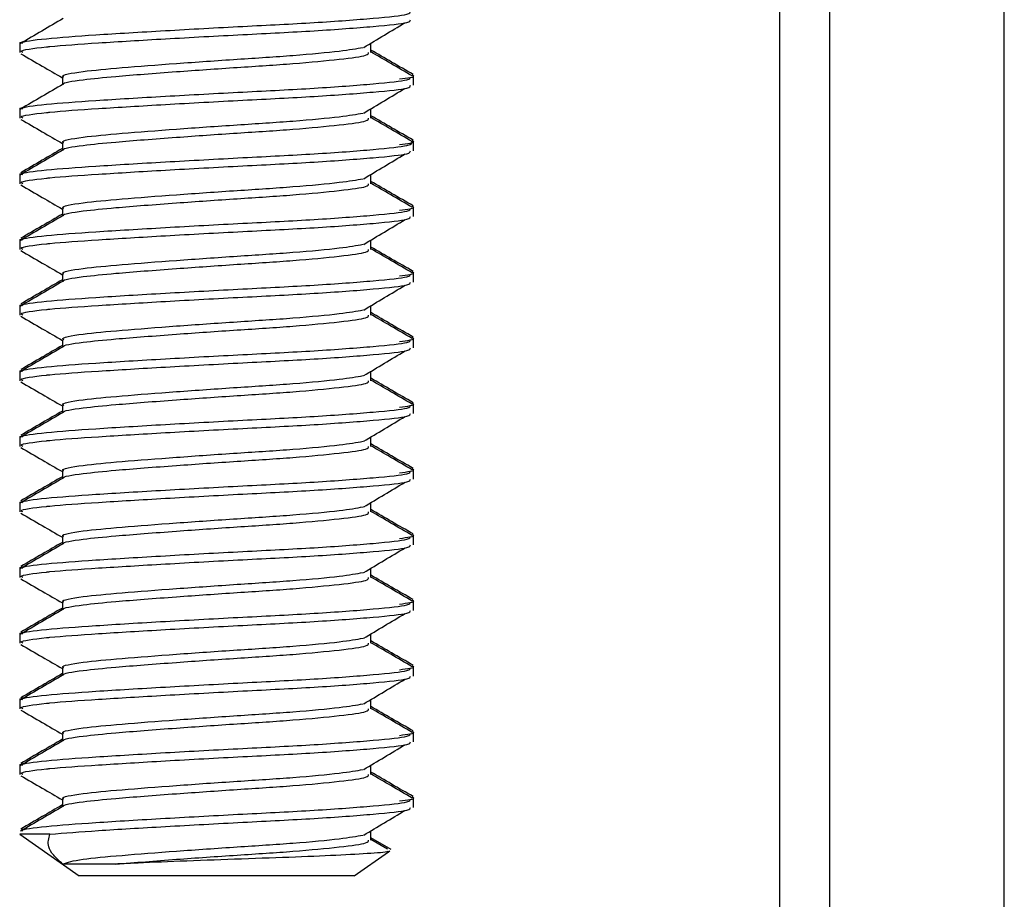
# Model space of a CAD drawing. Header units: inches. Extents: x 5 to 165, y 3 to 108.
# Tile 94 of 139: x 137.848 to 138.438, y 50.456 to 50.984. Entities that reach past the tile are written whole.
import ezdxf

# ---------------------------------------------------------------- set-up
doc = ezdxf.new("R2010")
doc.units = ezdxf.units.IN
doc.header["$LTSCALE"] = 10
doc.header["$MEASUREMENT"] = 0

msp = doc.modelspace()

# ---------------------------------------------------------------- linework, layer by layer
at = {"color": 8, "linetype": 'Continuous', "lineweight": 25}
msp.add_line((138.303426, 46.751276), (138.303426, 51.192265), dxfattribs=at)
at = {"color": 7, "linetype": 'Continuous', "lineweight": 25}
for p, q in [((138.333426, 47.300229), (138.333426, 51.192265)), ((138.438026, 47.300229), (138.438026, 51.192265)), ((137.847959, 50.969899), (137.850046, 50.970584)), ((137.847616, 50.969899), (137.847616, 50.968829)), ((137.847616, 50.968829), (137.847616, 50.963913)), ((138.058265, 50.968834), (138.058265, 50.969556)), ((138.058265, 50.963913), (138.058265, 50.968834)), ((137.873188, 50.949136), (137.873188, 50.944575)), ((138.083836, 50.949149), (138.083836, 50.950212)), ((138.083836, 50.944228), (138.083836, 50.949149)), ((137.847616, 50.930529), (137.847616, 50.929459)), ((137.847616, 50.929459), (137.847616, 50.924543)), ((137.847959, 50.930529), (137.850046, 50.931214)), ((138.058265, 50.929464), (138.058265, 50.930186)), ((138.058265, 50.924543), (138.058265, 50.929464)), ((137.873188, 50.909766), (137.873188, 50.905205)), ((138.083836, 50.909779), (138.083836, 50.910842)), ((138.083836, 50.904857), (138.083836, 50.909779)), ((137.847616, 50.891159), (137.847616, 50.890089)), ((137.847616, 50.890089), (137.847616, 50.885172)), ((137.847959, 50.891159), (137.850046, 50.891844)), ((138.058265, 50.890094), (138.058265, 50.890816)), ((138.058265, 50.885172), (138.058265, 50.890094)), ((137.873188, 50.870396), (137.873188, 50.865835)), ((138.083836, 50.870409), (138.083836, 50.871472)), ((138.083836, 50.865487), (138.083836, 50.870409)), ((137.847959, 50.851789), (137.850046, 50.852474)), ((137.847616, 50.851789), (137.847616, 50.850719)), ((137.847616, 50.850719), (137.847616, 50.845802)), ((138.058265, 50.850724), (138.058265, 50.851446)), ((138.058265, 50.845802), (138.058265, 50.850724)), ((137.873188, 50.831026), (137.873188, 50.826465)), ((138.083836, 50.831039), (138.083836, 50.832102)), ((138.083836, 50.826117), (138.083836, 50.831039)), ((137.847616, 50.812419), (137.847616, 50.811349)), ((137.847616, 50.811349), (137.847616, 50.806432)), ((137.847959, 50.812419), (137.850046, 50.813104)), ((138.058265, 50.811354), (138.058265, 50.812076)), ((138.058265, 50.806432), (138.058265, 50.811354)), ((137.873188, 50.791656), (137.873188, 50.787095)), ((138.083836, 50.791668), (138.083836, 50.792732)), ((138.083836, 50.786747), (138.083836, 50.791668)), ((137.847616, 50.773049), (137.847616, 50.771979)), ((137.847616, 50.771979), (137.847616, 50.767062)), ((137.847959, 50.773049), (137.850046, 50.773734)), ((138.058265, 50.771983), (138.058265, 50.772706)), ((138.058265, 50.767062), (138.058265, 50.771983)), ((137.873188, 50.752286), (137.873188, 50.747725)), ((138.083836, 50.752298), (138.083836, 50.753362)), ((138.083836, 50.747377), (138.083836, 50.752298)), ((137.847959, 50.733679), (137.850046, 50.734364)), ((137.847616, 50.733679), (137.847616, 50.732609)), ((137.847616, 50.732609), (137.847616, 50.727692)), ((138.058265, 50.732613), (138.058265, 50.733336)), ((138.058265, 50.727692), (138.058265, 50.732613)), ((137.873188, 50.712916), (137.873188, 50.708355)), ((138.083836, 50.712928), (138.083836, 50.713992)), ((138.083836, 50.708007), (138.083836, 50.712928)), ((137.847616, 50.694309), (137.847616, 50.693238)), ((137.847616, 50.693238), (137.847616, 50.688322)), ((137.847959, 50.694309), (137.850046, 50.694994)), ((138.058265, 50.693243), (138.058265, 50.693965)), ((138.058265, 50.688322), (138.058265, 50.693243)), ((137.873188, 50.673546), (137.873188, 50.668985)), ((138.083836, 50.673558), (138.083836, 50.674622)), ((138.083836, 50.668637), (138.083836, 50.673558)), ((137.847616, 50.654938), (137.847616, 50.653868)), ((137.847616, 50.653868), (137.847616, 50.648952)), ((137.847959, 50.654938), (137.850046, 50.655623)), ((138.058265, 50.653873), (138.058265, 50.654595)), ((138.058265, 50.648952), (138.058265, 50.653873)), ((137.873188, 50.634176), (137.873188, 50.629615)), ((138.083836, 50.634188), (138.083836, 50.635252)), ((138.083836, 50.629267), (138.083836, 50.634188)), ((137.847959, 50.615568), (137.850046, 50.616253)), ((137.847616, 50.615568), (137.847616, 50.614498)), ((137.847616, 50.614498), (137.847616, 50.609582)), ((138.058265, 50.614503), (138.058265, 50.615225)), ((138.058265, 50.609582), (138.058265, 50.614503)), ((137.873188, 50.594806), (137.873188, 50.590244)), ((138.083836, 50.594818), (138.083836, 50.595882)), ((138.083836, 50.589897), (138.083836, 50.594818)), ((137.847616, 50.576198), (137.847616, 50.575128)), ((137.847616, 50.575128), (137.847616, 50.570212)), ((137.847959, 50.576198), (137.850046, 50.576883)), ((138.058265, 50.575133), (138.058265, 50.575855)), ((138.058265, 50.570212), (138.058265, 50.575133)), ((137.873188, 50.555436), (137.873188, 50.550874)), ((138.083836, 50.555448), (138.083836, 50.556511)), ((138.083836, 50.550527), (138.083836, 50.555448)), ((137.847616, 50.536828), (137.847616, 50.535758)), ((137.847616, 50.535758), (137.847616, 50.530842)), ((137.847959, 50.536828), (137.850046, 50.537513)), ((138.058265, 50.535763), (138.058265, 50.536485)), ((138.058265, 50.530842), (138.058265, 50.535763)), ((137.873188, 50.516066), (137.873188, 50.511504)), ((138.083836, 50.516078), (138.083836, 50.517141)), ((138.083836, 50.511157), (138.083836, 50.516078)), ((137.847616, 50.495066), (137.883188, 50.470158)), ((137.865692, 50.495066), (137.847616, 50.495066)), ((138.058265, 50.496393), (138.058265, 50.497115)), ((138.058265, 50.491472), (138.058265, 50.496393)), ((138.070295, 50.485934), (138.058265, 50.49292)), ((138.06819, 50.486042), (138.058265, 50.491813)), ((138.048265, 50.470158), (138.068689, 50.48446)), ((138.068689, 50.48446), (138.069557, 50.485067)), ((137.905327, 50.477161), (137.873456, 50.477161)), ((138.048265, 50.470158), (137.883188, 50.470158))]:
    msp.add_line(p, q, dxfattribs=at)
for points, knots in [([(137.849248, 50.969358), (137.849101, 50.969502), (137.848162, 50.970418), (137.862291, 50.972319), (137.891563, 50.974477), (137.93423, 50.977049), (137.981287, 50.979617), (138.026317, 50.981836), (138.061307, 50.984521), (138.081818, 50.986623), (138.081863, 50.987974), (138.081882, 50.988519)], [0, 0, 0, 0, 0.0227055, 0.1446008, 0.2702706, 0.3999827, 0.5296948, 0.6553646, 0.7862121, 0.9137108, 1, 1, 1, 1]), ([(137.873776, 50.984287), (137.869487, 50.981795), (137.860906, 50.976806), (137.852326, 50.971828), (137.848033, 50.969337)], [0, 0, 0, 0, 0.4996919, 1, 1, 1, 1]), ([(137.84957, 50.963913), (137.849018, 50.964169), (137.846709, 50.96524), (137.856248, 50.96653), (137.872364, 50.968202), (137.893649, 50.969659), (137.934805, 50.972166), (137.981309, 50.974695), (138.026311, 50.976914), (138.061308, 50.9796), (138.081818, 50.981701), (138.081863, 50.983052), (138.081882, 50.983598)], [0, 0, 0, 0, 0.0401003, 0.1674261, 0.1783286, 0.2951653, 0.4161317, 0.5423527, 0.6646402, 0.791966, 0.9160332, 1, 1, 1, 1]), ([(138.053922, 50.966952), (138.058041, 50.969424), (138.066279, 50.974368), (138.074554, 50.97931), (138.078692, 50.981781)], [0, 0, 0, 0, 0.4999523, 1, 1, 1, 1]), ([(137.87411, 50.949136), (137.873834, 50.94929), (137.871927, 50.950353), (137.883032, 50.952492), (137.907659, 50.954792), (137.941019, 50.957364), (137.977996, 50.959932), (138.012914, 50.962151), (138.040824, 50.96475), (138.049509, 50.966268), (138.053581, 50.96698)], [0, 0, 0, 0, 0.02676841, 0.18499976, 0.32026615, 0.45989958, 0.599533, 0.7347994, 0.87565973, 1, 1, 1, 1]), ([(138.083476, 50.950728), (138.079201, 50.953207), (138.070795, 50.958083), (138.062394, 50.962963), (138.058265, 50.965361)], [0, 0, 0, 0, 0.5085336, 1, 1, 1, 1]), ([(138.083056, 50.949853), (138.078772, 50.952338), (138.070502, 50.957135), (138.062245, 50.961939), (138.058265, 50.964254)], [0, 0, 0, 0, 0.51796577, 1, 1, 1, 1]), ([(137.848307, 50.963202), (137.852591, 50.960719), (137.86089, 50.955908), (137.869178, 50.951091), (137.873188, 50.948761)], [0, 0, 0, 0, 0.5162443, 1, 1, 1, 1]), ([(137.874005, 50.944927), (137.873976, 50.944953), (137.87304, 50.945801), (137.883772, 50.947554), (137.906123, 50.949772), (137.939517, 50.95233), (137.977905, 50.955011), (138.013205, 50.957229), (138.04061, 50.959915), (138.056684, 50.962016), (138.056719, 50.963367), (138.056733, 50.963913)], [0, 0, 0, 0, 0.0041776, 0.1363183, 0.2465184, 0.3940968, 0.5250865, 0.6519794, 0.7841201, 0.9128664, 1, 1, 1, 1]), ([(137.849248, 50.929988), (137.849101, 50.930132), (137.848162, 50.931047), (137.862291, 50.932949), (137.891563, 50.935107), (137.93423, 50.937679), (137.981287, 50.940247), (138.026317, 50.942465), (138.061307, 50.945151), (138.081818, 50.947253), (138.081863, 50.948604), (138.081882, 50.949149)], [0, 0, 0, 0, 0.0227055, 0.1446008, 0.2702706, 0.3999827, 0.5296948, 0.6553646, 0.7862121, 0.9137108, 1, 1, 1, 1]), ([(138.075312, 50.948061), (138.080139, 50.948668), (138.085667, 50.949363), (138.08323, 50.950117), (138.08292, 50.950212)], [0, 0, 0, 0, 0.8730712, 1, 1, 1, 1]), ([(137.873776, 50.944917), (137.869487, 50.942424), (137.860906, 50.937436), (137.852326, 50.932458), (137.848033, 50.929967)], [0, 0, 0, 0, 0.4996919, 1, 1, 1, 1]), ([(137.84957, 50.924543), (137.849018, 50.924799), (137.846709, 50.92587), (137.856248, 50.927159), (137.872364, 50.928832), (137.893649, 50.930288), (137.934805, 50.932795), (137.981309, 50.935325), (138.026311, 50.937544), (138.061308, 50.94023), (138.081818, 50.942331), (138.081863, 50.943682), (138.081882, 50.944228)], [0, 0, 0, 0, 0.04010028, 0.16742613, 0.17832861, 0.29516532, 0.41613172, 0.54235274, 0.66464019, 0.79196604, 0.91603316, 1, 1, 1, 1]), ([(138.053922, 50.927582), (138.058041, 50.930054), (138.066279, 50.934998), (138.074554, 50.93994), (138.078692, 50.942411)], [0, 0, 0, 0, 0.49995233, 1, 1, 1, 1]), ([(137.848307, 50.923832), (137.852591, 50.921348), (137.86089, 50.916537), (137.869178, 50.911721), (137.873188, 50.909391)], [0, 0, 0, 0, 0.5162443, 1, 1, 1, 1]), ([(137.87411, 50.909766), (137.873834, 50.90992), (137.871927, 50.910983), (137.883032, 50.913122), (137.907659, 50.915422), (137.941019, 50.917994), (137.977996, 50.920562), (138.012914, 50.922781), (138.040824, 50.92538), (138.049509, 50.926898), (138.053581, 50.92761)], [0, 0, 0, 0, 0.0267684, 0.1849998, 0.3202662, 0.4598996, 0.599533, 0.7347994, 0.8756597, 1, 1, 1, 1]), ([(137.874005, 50.905557), (137.873976, 50.905583), (137.87304, 50.906431), (137.883772, 50.908184), (137.906123, 50.910402), (137.939517, 50.91296), (137.977905, 50.915641), (138.013205, 50.917859), (138.04061, 50.920544), (138.056684, 50.922646), (138.056719, 50.923997), (138.056733, 50.924543)], [0, 0, 0, 0, 0.0041776, 0.1363183, 0.2465184, 0.3940968, 0.5250865, 0.6519794, 0.7841201, 0.9128664, 1, 1, 1, 1]), ([(138.083476, 50.911357), (138.079201, 50.913837), (138.070795, 50.918713), (138.062394, 50.923593), (138.058265, 50.925991)], [0, 0, 0, 0, 0.5085336, 1, 1, 1, 1]), ([(138.083056, 50.910483), (138.078772, 50.912968), (138.070502, 50.917765), (138.062245, 50.922569), (138.058265, 50.924884)], [0, 0, 0, 0, 0.5179658, 1, 1, 1, 1]), ([(137.873776, 50.905547), (137.869487, 50.903054), (137.860906, 50.898066), (137.852326, 50.893088), (137.848033, 50.890597)], [0, 0, 0, 0, 0.49969193, 1, 1, 1, 1]), ([(137.873188, 50.906322), (137.869168, 50.903985), (137.860855, 50.899151), (137.852538, 50.894327), (137.848242, 50.891836)], [0, 0, 0, 0, 0.48355536, 1, 1, 1, 1]), ([(137.849248, 50.890618), (137.849101, 50.890762), (137.848162, 50.891677), (137.86229, 50.893579), (137.891564, 50.895737), (137.934226, 50.898309), (137.981301, 50.900877), (138.026265, 50.903096), (138.061506, 50.90578), (138.083338, 50.908114), (138.08298, 50.909704), (138.082804, 50.910487)], [0, 0, 0, 0, 0.0218845, 0.1393721, 0.2604977, 0.3855195, 0.5105412, 0.6316668, 0.7577829, 0.8806712, 1, 1, 1, 1]), ([(138.075312, 50.908691), (138.080139, 50.909298), (138.085667, 50.909993), (138.08323, 50.910747), (138.08292, 50.910842)], [0, 0, 0, 0, 0.8730712, 1, 1, 1, 1]), ([(137.84957, 50.885172), (137.849018, 50.885429), (137.846709, 50.8865), (137.856248, 50.887789), (137.872364, 50.889462), (137.893649, 50.890918), (137.934805, 50.893425), (137.981309, 50.895955), (138.026311, 50.898174), (138.061308, 50.90086), (138.081818, 50.902961), (138.081863, 50.904312), (138.081882, 50.904857)], [0, 0, 0, 0, 0.0401003, 0.1674261, 0.1783286, 0.2951653, 0.4161317, 0.5423527, 0.6646402, 0.791966, 0.9160332, 1, 1, 1, 1]), ([(138.053922, 50.888212), (138.058041, 50.890683), (138.066279, 50.895627), (138.074554, 50.90057), (138.078692, 50.903041)], [0, 0, 0, 0, 0.4999523, 1, 1, 1, 1]), ([(137.87411, 50.870396), (137.873834, 50.87055), (137.871927, 50.871613), (137.883032, 50.873752), (137.907659, 50.876052), (137.941019, 50.878624), (137.977996, 50.881192), (138.012914, 50.883411), (138.040824, 50.88601), (138.049509, 50.887528), (138.053581, 50.888239)], [0, 0, 0, 0, 0.02676841, 0.18499976, 0.32026615, 0.45989958, 0.599533, 0.7347994, 0.87565973, 1, 1, 1, 1]), ([(137.848307, 50.884462), (137.852591, 50.881978), (137.86089, 50.877167), (137.869178, 50.872351), (137.873188, 50.870021)], [0, 0, 0, 0, 0.5162443, 1, 1, 1, 1]), ([(137.874005, 50.866187), (137.873976, 50.866213), (137.87304, 50.867061), (137.883772, 50.868814), (137.906123, 50.871032), (137.939517, 50.87359), (137.977905, 50.876271), (138.013205, 50.878489), (138.04061, 50.881174), (138.056684, 50.883276), (138.056719, 50.884627), (138.056733, 50.885172)], [0, 0, 0, 0, 0.0041776, 0.1363183, 0.2465184, 0.3940968, 0.5250865, 0.6519794, 0.7841201, 0.9128664, 1, 1, 1, 1]), ([(138.083476, 50.871987), (138.079201, 50.874467), (138.070795, 50.879343), (138.062394, 50.884223), (138.058265, 50.886621)], [0, 0, 0, 0, 0.5085336, 1, 1, 1, 1]), ([(138.083056, 50.871113), (138.078772, 50.873598), (138.070502, 50.878395), (138.062245, 50.883199), (138.058265, 50.885514)], [0, 0, 0, 0, 0.5179658, 1, 1, 1, 1]), ([(137.849248, 50.851248), (137.849101, 50.851392), (137.848162, 50.852307), (137.862291, 50.854209), (137.891563, 50.856367), (137.93423, 50.858939), (137.981287, 50.861507), (138.026317, 50.863725), (138.061307, 50.866411), (138.081818, 50.868512), (138.081863, 50.869863), (138.081882, 50.870409)], [0, 0, 0, 0, 0.0227055, 0.1446008, 0.2702706, 0.3999827, 0.5296948, 0.6553646, 0.7862121, 0.9137108, 1, 1, 1, 1]), ([(138.075312, 50.869321), (138.080139, 50.869928), (138.085667, 50.870623), (138.08323, 50.871376), (138.08292, 50.871472)], [0, 0, 0, 0, 0.8730712, 1, 1, 1, 1]), ([(137.873776, 50.866177), (137.869487, 50.863684), (137.860906, 50.858696), (137.852326, 50.853718), (137.848033, 50.851227)], [0, 0, 0, 0, 0.4996919, 1, 1, 1, 1]), ([(137.873188, 50.866952), (137.869168, 50.864614), (137.860855, 50.859781), (137.852538, 50.854957), (137.848242, 50.852466)], [0, 0, 0, 0, 0.4835554, 1, 1, 1, 1]), ([(137.84957, 50.845802), (137.849018, 50.846059), (137.846709, 50.84713), (137.856248, 50.848419), (137.872364, 50.850092), (137.893649, 50.851548), (137.934805, 50.854055), (137.981309, 50.856585), (138.026311, 50.858804), (138.061308, 50.861489), (138.081818, 50.863591), (138.081863, 50.864942), (138.081882, 50.865487)], [0, 0, 0, 0, 0.0401003, 0.1674261, 0.1783286, 0.2951653, 0.4161317, 0.5423527, 0.6646402, 0.791966, 0.9160332, 1, 1, 1, 1]), ([(138.053922, 50.848842), (138.058041, 50.851313), (138.066279, 50.856257), (138.074554, 50.8612), (138.078692, 50.863671)], [0, 0, 0, 0, 0.4999523, 1, 1, 1, 1]), ([(137.87411, 50.831026), (137.873834, 50.83118), (137.871927, 50.832243), (137.883032, 50.834382), (137.907659, 50.836682), (137.941019, 50.839254), (137.977996, 50.841822), (138.012914, 50.844041), (138.040824, 50.84664), (138.049509, 50.848158), (138.053581, 50.848869)], [0, 0, 0, 0, 0.0267684, 0.1849998, 0.3202662, 0.4598996, 0.599533, 0.7347994, 0.8756597, 1, 1, 1, 1]), ([(138.083476, 50.832617), (138.079201, 50.835097), (138.070795, 50.839973), (138.062394, 50.844852), (138.058265, 50.847251)], [0, 0, 0, 0, 0.5085336, 1, 1, 1, 1]), ([(138.083056, 50.831743), (138.078772, 50.834228), (138.070502, 50.839025), (138.062245, 50.843829), (138.058265, 50.846144)], [0, 0, 0, 0, 0.51796577, 1, 1, 1, 1]), ([(137.848307, 50.845092), (137.852591, 50.842608), (137.86089, 50.837797), (137.869178, 50.832981), (137.873188, 50.830651)], [0, 0, 0, 0, 0.5162443, 1, 1, 1, 1]), ([(137.874005, 50.826817), (137.873976, 50.826843), (137.87304, 50.827691), (137.883772, 50.829444), (137.906123, 50.831662), (137.939517, 50.83422), (137.977905, 50.836901), (138.013205, 50.839119), (138.04061, 50.841804), (138.056684, 50.843906), (138.056719, 50.845257), (138.056733, 50.845802)], [0, 0, 0, 0, 0.00417765, 0.13631827, 0.24651835, 0.39409681, 0.52508648, 0.65197945, 0.78412007, 0.91286637, 1, 1, 1, 1]), ([(137.849248, 50.811878), (137.849101, 50.812021), (137.848162, 50.812937), (137.862291, 50.814839), (137.891563, 50.816997), (137.93423, 50.819568), (137.981287, 50.822137), (138.026317, 50.824355), (138.061307, 50.827041), (138.081818, 50.829142), (138.081863, 50.830493), (138.081882, 50.831039)], [0, 0, 0, 0, 0.0227055, 0.1446008, 0.2702706, 0.3999827, 0.5296948, 0.6553646, 0.7862121, 0.9137108, 1, 1, 1, 1]), ([(138.075312, 50.829951), (138.080139, 50.830558), (138.085667, 50.831253), (138.08323, 50.832006), (138.08292, 50.832102)], [0, 0, 0, 0, 0.8730712, 1, 1, 1, 1]), ([(137.873776, 50.826807), (137.869487, 50.824314), (137.860906, 50.819326), (137.852326, 50.814348), (137.848033, 50.811857)], [0, 0, 0, 0, 0.4996919, 1, 1, 1, 1]), ([(137.873188, 50.827582), (137.869168, 50.825244), (137.860855, 50.820411), (137.852538, 50.815587), (137.848242, 50.813096)], [0, 0, 0, 0, 0.4835554, 1, 1, 1, 1]), ([(137.84957, 50.806432), (137.849018, 50.806689), (137.846709, 50.80776), (137.856248, 50.809049), (137.872364, 50.810722), (137.893649, 50.812178), (137.934805, 50.814685), (137.981309, 50.817215), (138.026311, 50.819434), (138.061308, 50.822119), (138.081818, 50.824221), (138.081863, 50.825572), (138.081882, 50.826117)], [0, 0, 0, 0, 0.0401003, 0.1674261, 0.1783286, 0.2951653, 0.4161317, 0.5423527, 0.6646402, 0.791966, 0.9160332, 1, 1, 1, 1]), ([(138.053922, 50.809472), (138.058041, 50.811943), (138.066279, 50.816887), (138.074554, 50.82183), (138.078692, 50.824301)], [0, 0, 0, 0, 0.4999523, 1, 1, 1, 1]), ([(137.848307, 50.805722), (137.852591, 50.803238), (137.86089, 50.798427), (137.869178, 50.793611), (137.873188, 50.79128)], [0, 0, 0, 0, 0.5162443, 1, 1, 1, 1]), ([(137.87411, 50.791656), (137.873834, 50.79181), (137.871927, 50.792873), (137.883032, 50.795012), (137.907659, 50.797312), (137.941019, 50.799884), (137.977996, 50.802452), (138.012914, 50.804671), (138.040824, 50.80727), (138.049509, 50.808788), (138.053581, 50.809499)], [0, 0, 0, 0, 0.02676841, 0.18499976, 0.32026615, 0.45989958, 0.599533, 0.7347994, 0.87565973, 1, 1, 1, 1]), ([(137.874005, 50.787447), (137.873976, 50.787473), (137.87304, 50.788321), (137.883772, 50.790074), (137.906123, 50.792292), (137.939517, 50.79485), (137.977905, 50.797531), (138.013205, 50.799749), (138.04061, 50.802434), (138.056684, 50.804536), (138.056719, 50.805887), (138.056733, 50.806432)], [0, 0, 0, 0, 0.0041776, 0.1363183, 0.2465184, 0.3940968, 0.5250865, 0.6519794, 0.7841201, 0.9128664, 1, 1, 1, 1]), ([(138.083476, 50.793247), (138.079201, 50.795727), (138.070795, 50.800603), (138.062394, 50.805482), (138.058265, 50.80788)], [0, 0, 0, 0, 0.5085336, 1, 1, 1, 1]), ([(138.083056, 50.792372), (138.078772, 50.794857), (138.070502, 50.799655), (138.062245, 50.804458), (138.058265, 50.806774)], [0, 0, 0, 0, 0.51796577, 1, 1, 1, 1]), ([(137.873776, 50.787437), (137.869487, 50.784944), (137.860906, 50.779956), (137.852326, 50.774977), (137.848033, 50.772487)], [0, 0, 0, 0, 0.4996919, 1, 1, 1, 1]), ([(137.873188, 50.788211), (137.869168, 50.785874), (137.860855, 50.781041), (137.852538, 50.776217), (137.848242, 50.773725)], [0, 0, 0, 0, 0.4835554, 1, 1, 1, 1]), ([(137.849248, 50.772508), (137.849101, 50.772651), (137.848162, 50.773567), (137.862291, 50.775469), (137.891563, 50.777627), (137.93423, 50.780198), (137.981287, 50.782767), (138.026317, 50.784985), (138.061307, 50.787671), (138.081818, 50.789772), (138.081863, 50.791123), (138.081882, 50.791668)], [0, 0, 0, 0, 0.0227055, 0.1446008, 0.2702706, 0.3999827, 0.5296948, 0.6553646, 0.7862121, 0.9137108, 1, 1, 1, 1]), ([(138.075312, 50.790581), (138.080139, 50.791188), (138.085667, 50.791883), (138.08323, 50.792636), (138.08292, 50.792732)], [0, 0, 0, 0, 0.8730712, 1, 1, 1, 1]), ([(137.84957, 50.767062), (137.849018, 50.767319), (137.846709, 50.76839), (137.856248, 50.769679), (137.872364, 50.771352), (137.893649, 50.772808), (137.934805, 50.775315), (137.981309, 50.777845), (138.026311, 50.780064), (138.061308, 50.782749), (138.081818, 50.784851), (138.081863, 50.786202), (138.081882, 50.786747)], [0, 0, 0, 0, 0.0401003, 0.1674261, 0.1783286, 0.2951653, 0.4161317, 0.5423527, 0.6646402, 0.791966, 0.9160332, 1, 1, 1, 1]), ([(138.053922, 50.770101), (138.058041, 50.772573), (138.066279, 50.777517), (138.074554, 50.78246), (138.078692, 50.784931)], [0, 0, 0, 0, 0.49995233, 1, 1, 1, 1]), ([(137.87411, 50.752286), (137.873834, 50.75244), (137.871927, 50.753503), (137.883032, 50.755642), (137.907659, 50.757942), (137.941019, 50.760513), (137.977996, 50.763081), (138.012914, 50.765301), (138.040824, 50.7679), (138.049509, 50.769418), (138.053581, 50.770129)], [0, 0, 0, 0, 0.02676841, 0.18499976, 0.32026615, 0.45989958, 0.599533, 0.7347994, 0.87565973, 1, 1, 1, 1]), ([(137.848307, 50.766352), (137.852591, 50.763868), (137.86089, 50.759057), (137.869178, 50.75424), (137.873188, 50.75191)], [0, 0, 0, 0, 0.5162443, 1, 1, 1, 1]), ([(137.874005, 50.748077), (137.873976, 50.748103), (137.87304, 50.74895), (137.883772, 50.750704), (137.906123, 50.752922), (137.939517, 50.75548), (137.977905, 50.758161), (138.013205, 50.760379), (138.04061, 50.763064), (138.056684, 50.765166), (138.056719, 50.766517), (138.056733, 50.767062)], [0, 0, 0, 0, 0.0041776, 0.1363183, 0.2465184, 0.3940968, 0.5250865, 0.6519794, 0.7841201, 0.9128664, 1, 1, 1, 1]), ([(138.083476, 50.753877), (138.079201, 50.756357), (138.070795, 50.761233), (138.062394, 50.766112), (138.058265, 50.76851)], [0, 0, 0, 0, 0.5085336, 1, 1, 1, 1]), ([(138.083056, 50.753002), (138.078772, 50.755487), (138.070502, 50.760285), (138.062245, 50.765088), (138.058265, 50.767404)], [0, 0, 0, 0, 0.51796577, 1, 1, 1, 1]), ([(137.849248, 50.733138), (137.849101, 50.733281), (137.848162, 50.734197), (137.862291, 50.736099), (137.891563, 50.738257), (137.93423, 50.740828), (137.981287, 50.743397), (138.026317, 50.745615), (138.061307, 50.748301), (138.081818, 50.750402), (138.081863, 50.751753), (138.081882, 50.752298)], [0, 0, 0, 0, 0.0227055, 0.1446008, 0.2702706, 0.3999827, 0.5296948, 0.6553646, 0.7862121, 0.9137108, 1, 1, 1, 1]), ([(138.075312, 50.751211), (138.080139, 50.751818), (138.085667, 50.752513), (138.08323, 50.753266), (138.08292, 50.753362)], [0, 0, 0, 0, 0.8730712, 1, 1, 1, 1]), ([(137.873776, 50.748067), (137.869487, 50.745574), (137.860906, 50.740586), (137.852326, 50.735607), (137.848033, 50.733117)], [0, 0, 0, 0, 0.4996919, 1, 1, 1, 1]), ([(137.873188, 50.748841), (137.869168, 50.746504), (137.860855, 50.741671), (137.852538, 50.736847), (137.848242, 50.734355)], [0, 0, 0, 0, 0.48355536, 1, 1, 1, 1]), ([(137.84957, 50.727692), (137.849018, 50.727949), (137.846709, 50.72902), (137.856248, 50.730309), (137.872364, 50.731982), (137.893649, 50.733438), (137.934805, 50.735945), (137.981309, 50.738475), (138.026311, 50.740694), (138.061308, 50.743379), (138.081818, 50.745481), (138.081863, 50.746832), (138.081882, 50.747377)], [0, 0, 0, 0, 0.04010028, 0.16742613, 0.17832861, 0.29516532, 0.41613172, 0.54235274, 0.66464019, 0.79196604, 0.91603316, 1, 1, 1, 1]), ([(138.053922, 50.730731), (138.058041, 50.733203), (138.066279, 50.738147), (138.074554, 50.74309), (138.078692, 50.745561)], [0, 0, 0, 0, 0.49995233, 1, 1, 1, 1]), ([(137.87411, 50.712916), (137.873834, 50.71307), (137.871927, 50.714133), (137.883032, 50.716272), (137.907659, 50.718571), (137.941019, 50.721143), (137.977996, 50.723711), (138.012914, 50.725931), (138.040824, 50.72853), (138.049509, 50.730048), (138.053581, 50.730759)], [0, 0, 0, 0, 0.02676841, 0.18499976, 0.32026615, 0.45989958, 0.599533, 0.7347994, 0.87565973, 1, 1, 1, 1]), ([(138.083476, 50.714507), (138.079201, 50.716987), (138.070795, 50.721863), (138.062394, 50.726742), (138.058265, 50.72914)], [0, 0, 0, 0, 0.5085336, 1, 1, 1, 1]), ([(137.848307, 50.726982), (137.852591, 50.724498), (137.86089, 50.719687), (137.869178, 50.71487), (137.873188, 50.71254)], [0, 0, 0, 0, 0.5162443, 1, 1, 1, 1]), ([(137.874005, 50.708707), (137.873976, 50.708733), (137.87304, 50.70958), (137.883772, 50.711333), (137.906123, 50.713552), (137.939517, 50.71611), (137.977905, 50.718791), (138.013205, 50.721009), (138.04061, 50.723694), (138.056684, 50.725796), (138.056719, 50.727147), (138.056733, 50.727692)], [0, 0, 0, 0, 0.0041776, 0.1363183, 0.2465184, 0.3940968, 0.5250865, 0.6519794, 0.7841201, 0.9128664, 1, 1, 1, 1]), ([(138.083056, 50.713632), (138.078772, 50.716117), (138.070502, 50.720915), (138.062245, 50.725718), (138.058265, 50.728034)], [0, 0, 0, 0, 0.51796577, 1, 1, 1, 1]), ([(137.849248, 50.693767), (137.849101, 50.693911), (137.848162, 50.694827), (137.862291, 50.696729), (137.891563, 50.698887), (137.93423, 50.701458), (137.981287, 50.704027), (138.026317, 50.706245), (138.061307, 50.70893), (138.081818, 50.711032), (138.081863, 50.712383), (138.081882, 50.712928)], [0, 0, 0, 0, 0.0227055, 0.1446008, 0.2702706, 0.3999827, 0.5296948, 0.6553646, 0.7862121, 0.9137108, 1, 1, 1, 1]), ([(138.075312, 50.711841), (138.080139, 50.712448), (138.085667, 50.713143), (138.08323, 50.713896), (138.08292, 50.713992)], [0, 0, 0, 0, 0.8730712, 1, 1, 1, 1]), ([(137.873776, 50.708696), (137.869487, 50.706204), (137.860906, 50.701216), (137.852326, 50.696237), (137.848033, 50.693747)], [0, 0, 0, 0, 0.4996919, 1, 1, 1, 1]), ([(137.873188, 50.709471), (137.869168, 50.707134), (137.860855, 50.702301), (137.852538, 50.697477), (137.848242, 50.694985)], [0, 0, 0, 0, 0.48355536, 1, 1, 1, 1]), ([(137.84957, 50.688322), (137.849018, 50.688579), (137.846709, 50.68965), (137.856248, 50.690939), (137.872364, 50.692612), (137.893649, 50.694068), (137.934805, 50.696575), (137.981309, 50.699105), (138.026311, 50.701324), (138.061308, 50.704009), (138.081818, 50.706111), (138.081863, 50.707462), (138.081882, 50.708007)], [0, 0, 0, 0, 0.0401003, 0.1674261, 0.1783286, 0.2951653, 0.4161317, 0.5423527, 0.6646402, 0.791966, 0.9160332, 1, 1, 1, 1]), ([(138.053922, 50.691361), (138.058041, 50.693833), (138.066279, 50.698777), (138.074554, 50.703719), (138.078692, 50.706191)], [0, 0, 0, 0, 0.49995233, 1, 1, 1, 1]), ([(137.848307, 50.687612), (137.852591, 50.685128), (137.86089, 50.680317), (137.869178, 50.6755), (137.873188, 50.67317)], [0, 0, 0, 0, 0.5162443, 1, 1, 1, 1]), ([(137.87411, 50.673546), (137.873834, 50.6737), (137.871927, 50.674763), (137.883032, 50.676902), (137.907659, 50.679201), (137.941019, 50.681773), (137.977996, 50.684341), (138.012914, 50.686561), (138.040824, 50.68916), (138.049509, 50.690677), (138.053581, 50.691389)], [0, 0, 0, 0, 0.0267684, 0.1849998, 0.3202662, 0.4598996, 0.599533, 0.7347994, 0.8756597, 1, 1, 1, 1]), ([(137.874005, 50.669336), (137.873976, 50.669362), (137.87304, 50.67021), (137.883772, 50.671963), (137.906123, 50.674182), (137.939517, 50.67674), (137.977905, 50.679421), (138.013205, 50.681639), (138.04061, 50.684324), (138.056684, 50.686426), (138.056719, 50.687777), (138.056733, 50.688322)], [0, 0, 0, 0, 0.0041776, 0.1363183, 0.2465184, 0.3940968, 0.5250865, 0.6519794, 0.7841201, 0.9128664, 1, 1, 1, 1]), ([(138.083476, 50.675137), (138.079201, 50.677617), (138.070795, 50.682493), (138.062394, 50.687372), (138.058265, 50.68977)], [0, 0, 0, 0, 0.5085336, 1, 1, 1, 1]), ([(138.083056, 50.674262), (138.078772, 50.676747), (138.070502, 50.681545), (138.062245, 50.686348), (138.058265, 50.688664)], [0, 0, 0, 0, 0.5179658, 1, 1, 1, 1]), ([(137.873776, 50.669326), (137.869487, 50.666834), (137.860906, 50.661846), (137.852326, 50.656867), (137.848033, 50.654376)], [0, 0, 0, 0, 0.4996919, 1, 1, 1, 1]), ([(137.873188, 50.670101), (137.869168, 50.667764), (137.860855, 50.662931), (137.852538, 50.658107), (137.848242, 50.655615)], [0, 0, 0, 0, 0.48355536, 1, 1, 1, 1]), ([(137.849248, 50.654397), (137.849101, 50.654541), (137.848162, 50.655457), (137.862291, 50.657359), (137.891563, 50.659517), (137.93423, 50.662088), (137.981287, 50.664657), (138.026317, 50.666875), (138.061307, 50.66956), (138.081818, 50.671662), (138.081863, 50.673013), (138.081882, 50.673558)], [0, 0, 0, 0, 0.0227055, 0.1446008, 0.2702706, 0.3999827, 0.5296948, 0.6553646, 0.7862121, 0.9137108, 1, 1, 1, 1]), ([(138.075312, 50.67247), (138.080139, 50.673078), (138.085667, 50.673773), (138.08323, 50.674526), (138.08292, 50.674622)], [0, 0, 0, 0, 0.8730712, 1, 1, 1, 1]), ([(137.84957, 50.648952), (137.849018, 50.649208), (137.846709, 50.650279), (137.856248, 50.651569), (137.872364, 50.653242), (137.893649, 50.654698), (137.934805, 50.657205), (137.981309, 50.659735), (138.026311, 50.661954), (138.061308, 50.664639), (138.081818, 50.666741), (138.081863, 50.668092), (138.081882, 50.668637)], [0, 0, 0, 0, 0.0401003, 0.1674261, 0.1783286, 0.2951653, 0.4161317, 0.5423527, 0.6646402, 0.791966, 0.9160332, 1, 1, 1, 1]), ([(138.053922, 50.651991), (138.058041, 50.654463), (138.066279, 50.659407), (138.074554, 50.664349), (138.078692, 50.666821)], [0, 0, 0, 0, 0.4999523, 1, 1, 1, 1]), ([(137.87411, 50.634176), (137.873834, 50.63433), (137.871927, 50.635393), (137.883032, 50.637531), (137.907659, 50.639831), (137.941019, 50.642403), (137.977996, 50.644971), (138.012914, 50.647191), (138.040824, 50.64979), (138.049509, 50.651307), (138.053581, 50.652019)], [0, 0, 0, 0, 0.0267684, 0.1849998, 0.3202662, 0.4598996, 0.599533, 0.7347994, 0.8756597, 1, 1, 1, 1]), ([(137.848307, 50.648242), (137.852591, 50.645758), (137.86089, 50.640947), (137.869178, 50.63613), (137.873188, 50.6338)], [0, 0, 0, 0, 0.5162443, 1, 1, 1, 1]), ([(137.874005, 50.629966), (137.873976, 50.629992), (137.87304, 50.63084), (137.883772, 50.632593), (137.906123, 50.634812), (137.939517, 50.63737), (137.977905, 50.640051), (138.013205, 50.642269), (138.04061, 50.644954), (138.056684, 50.647056), (138.056719, 50.648407), (138.056733, 50.648952)], [0, 0, 0, 0, 0.00417765, 0.13631827, 0.24651835, 0.39409681, 0.52508648, 0.65197945, 0.78412007, 0.91286637, 1, 1, 1, 1]), ([(138.083476, 50.635767), (138.079201, 50.638246), (138.070795, 50.643123), (138.062394, 50.648002), (138.058265, 50.6504)], [0, 0, 0, 0, 0.5085336, 1, 1, 1, 1]), ([(138.083056, 50.634892), (138.078772, 50.637377), (138.070502, 50.642175), (138.062245, 50.646978), (138.058265, 50.649294)], [0, 0, 0, 0, 0.51796577, 1, 1, 1, 1]), ([(137.849248, 50.615027), (137.849101, 50.615171), (137.848162, 50.616087), (137.862291, 50.617989), (137.891563, 50.620146), (137.93423, 50.622718), (137.981287, 50.625287), (138.026317, 50.627505), (138.061307, 50.63019), (138.081818, 50.632292), (138.081863, 50.633643), (138.081882, 50.634188)], [0, 0, 0, 0, 0.0227055, 0.1446008, 0.2702706, 0.3999827, 0.5296948, 0.6553646, 0.7862121, 0.9137108, 1, 1, 1, 1]), ([(138.075312, 50.6331), (138.080139, 50.633707), (138.085667, 50.634403), (138.08323, 50.635156), (138.08292, 50.635252)], [0, 0, 0, 0, 0.8730712, 1, 1, 1, 1]), ([(137.873776, 50.629956), (137.869487, 50.627464), (137.860906, 50.622476), (137.852326, 50.617497), (137.848033, 50.615006)], [0, 0, 0, 0, 0.4996919, 1, 1, 1, 1]), ([(137.873188, 50.630731), (137.869168, 50.628394), (137.860855, 50.623561), (137.852538, 50.618737), (137.848242, 50.616245)], [0, 0, 0, 0, 0.4835554, 1, 1, 1, 1]), ([(137.84957, 50.609582), (137.849018, 50.609838), (137.846709, 50.610909), (137.856248, 50.612199), (137.872364, 50.613872), (137.893649, 50.615328), (137.934805, 50.617835), (137.981309, 50.620365), (138.026311, 50.622584), (138.061308, 50.625269), (138.081818, 50.627371), (138.081863, 50.628722), (138.081882, 50.629267)], [0, 0, 0, 0, 0.0401003, 0.1674261, 0.1783286, 0.2951653, 0.4161317, 0.5423527, 0.6646402, 0.791966, 0.9160332, 1, 1, 1, 1]), ([(138.053922, 50.612621), (138.058041, 50.615093), (138.066279, 50.620037), (138.074554, 50.624979), (138.078692, 50.627451)], [0, 0, 0, 0, 0.4999523, 1, 1, 1, 1]), ([(137.87411, 50.594806), (137.873834, 50.59496), (137.871927, 50.596023), (137.883032, 50.598161), (137.907659, 50.600461), (137.941019, 50.603033), (137.977996, 50.605601), (138.012914, 50.607821), (138.040824, 50.61042), (138.049509, 50.611937), (138.053581, 50.612649)], [0, 0, 0, 0, 0.02676841, 0.18499976, 0.32026615, 0.45989958, 0.599533, 0.7347994, 0.87565973, 1, 1, 1, 1]), ([(138.083476, 50.596397), (138.079201, 50.598876), (138.070795, 50.603752), (138.062394, 50.608632), (138.058265, 50.61103)], [0, 0, 0, 0, 0.50853356, 1, 1, 1, 1]), ([(137.848307, 50.608871), (137.852591, 50.606388), (137.86089, 50.601577), (137.869178, 50.59676), (137.873188, 50.59443)], [0, 0, 0, 0, 0.5162443, 1, 1, 1, 1]), ([(137.874005, 50.590596), (137.873976, 50.590622), (137.87304, 50.59147), (137.883772, 50.593223), (137.906123, 50.595441), (137.939517, 50.598), (137.977905, 50.600681), (138.013205, 50.602899), (138.04061, 50.605584), (138.056684, 50.607686), (138.056719, 50.609037), (138.056733, 50.609582)], [0, 0, 0, 0, 0.0041776, 0.1363183, 0.2465184, 0.3940968, 0.5250865, 0.6519794, 0.7841201, 0.9128664, 1, 1, 1, 1]), ([(138.083056, 50.595522), (138.078772, 50.598007), (138.070502, 50.602805), (138.062245, 50.607608), (138.058265, 50.609923)], [0, 0, 0, 0, 0.51796577, 1, 1, 1, 1]), ([(137.849248, 50.575657), (137.849101, 50.575801), (137.848162, 50.576717), (137.862291, 50.578619), (137.891563, 50.580776), (137.93423, 50.583348), (137.981287, 50.585916), (138.026317, 50.588135), (138.061307, 50.59082), (138.081818, 50.592922), (138.081863, 50.594273), (138.081882, 50.594818)], [0, 0, 0, 0, 0.0227055, 0.1446008, 0.2702706, 0.3999827, 0.5296948, 0.6553646, 0.7862121, 0.9137108, 1, 1, 1, 1]), ([(138.075312, 50.59373), (138.080139, 50.594337), (138.085667, 50.595033), (138.08323, 50.595786), (138.08292, 50.595882)], [0, 0, 0, 0, 0.8730712, 1, 1, 1, 1]), ([(137.873776, 50.590586), (137.869487, 50.588094), (137.860906, 50.583106), (137.852326, 50.578127), (137.848033, 50.575636)], [0, 0, 0, 0, 0.49969193, 1, 1, 1, 1]), ([(137.873188, 50.591361), (137.869168, 50.589024), (137.860855, 50.584191), (137.852538, 50.579366), (137.848242, 50.576875)], [0, 0, 0, 0, 0.4835554, 1, 1, 1, 1]), ([(137.84957, 50.570212), (137.849018, 50.570468), (137.846709, 50.571539), (137.856248, 50.572829), (137.872364, 50.574502), (137.893649, 50.575958), (137.934805, 50.578465), (137.981309, 50.580995), (138.026311, 50.583214), (138.061308, 50.585899), (138.081818, 50.588001), (138.081863, 50.589352), (138.081882, 50.589897)], [0, 0, 0, 0, 0.0401003, 0.1674261, 0.1783286, 0.2951653, 0.4161317, 0.5423527, 0.6646402, 0.791966, 0.9160332, 1, 1, 1, 1]), ([(138.053922, 50.573251), (138.058041, 50.575723), (138.066279, 50.580667), (138.074554, 50.585609), (138.078692, 50.588081)], [0, 0, 0, 0, 0.4999523, 1, 1, 1, 1]), ([(137.848307, 50.569501), (137.852591, 50.567018), (137.86089, 50.562207), (137.869178, 50.55739), (137.873188, 50.55506)], [0, 0, 0, 0, 0.5162443, 1, 1, 1, 1]), ([(137.87411, 50.555436), (137.873834, 50.555589), (137.871927, 50.556653), (137.883032, 50.558791), (137.907659, 50.561091), (137.941019, 50.563663), (137.977996, 50.566231), (138.012914, 50.56845), (138.040824, 50.571049), (138.049509, 50.572567), (138.053581, 50.573279)], [0, 0, 0, 0, 0.02676841, 0.18499976, 0.32026615, 0.45989958, 0.599533, 0.7347994, 0.87565973, 1, 1, 1, 1]), ([(137.874005, 50.551226), (137.873976, 50.551252), (137.87304, 50.5521), (137.883772, 50.553853), (137.906123, 50.556071), (137.939517, 50.558629), (137.977905, 50.561311), (138.013205, 50.563529), (138.04061, 50.566214), (138.056684, 50.568316), (138.056719, 50.569667), (138.056733, 50.570212)], [0, 0, 0, 0, 0.0041776, 0.1363183, 0.2465184, 0.3940968, 0.5250865, 0.6519794, 0.7841201, 0.9128664, 1, 1, 1, 1]), ([(138.083476, 50.557027), (138.079201, 50.559506), (138.070795, 50.564382), (138.062394, 50.569262), (138.058265, 50.57166)], [0, 0, 0, 0, 0.5085336, 1, 1, 1, 1]), ([(138.083056, 50.556152), (138.078772, 50.558637), (138.070502, 50.563435), (138.062245, 50.568238), (138.058265, 50.570553)], [0, 0, 0, 0, 0.5179658, 1, 1, 1, 1]), ([(137.873776, 50.551216), (137.869487, 50.548724), (137.860906, 50.543736), (137.852326, 50.538757), (137.848033, 50.536266)], [0, 0, 0, 0, 0.4996919, 1, 1, 1, 1]), ([(137.873188, 50.551991), (137.869168, 50.549654), (137.860855, 50.544821), (137.852538, 50.539996), (137.848242, 50.537505)], [0, 0, 0, 0, 0.4835554, 1, 1, 1, 1]), ([(137.849248, 50.536287), (137.849101, 50.536431), (137.848162, 50.537347), (137.862291, 50.539249), (137.891563, 50.541406), (137.93423, 50.543978), (137.981287, 50.546546), (138.026317, 50.548765), (138.061307, 50.55145), (138.081818, 50.553552), (138.081863, 50.554903), (138.081882, 50.555448)], [0, 0, 0, 0, 0.0227055, 0.1446008, 0.2702706, 0.3999827, 0.5296948, 0.6553646, 0.7862121, 0.9137108, 1, 1, 1, 1]), ([(138.075312, 50.55436), (138.080139, 50.554967), (138.085667, 50.555663), (138.08323, 50.556416), (138.08292, 50.556511)], [0, 0, 0, 0, 0.8730712, 1, 1, 1, 1]), ([(137.84957, 50.530842), (137.849018, 50.531098), (137.846709, 50.532169), (137.856248, 50.533459), (137.872364, 50.535132), (137.893649, 50.536588), (137.934805, 50.539095), (137.981309, 50.541625), (138.026311, 50.543844), (138.061308, 50.546529), (138.081818, 50.548631), (138.081863, 50.549981), (138.081882, 50.550527)], [0, 0, 0, 0, 0.0401003, 0.1674261, 0.1783286, 0.2951653, 0.4161317, 0.5423527, 0.6646402, 0.791966, 0.9160332, 1, 1, 1, 1]), ([(138.053922, 50.533881), (138.058041, 50.536353), (138.066279, 50.541297), (138.074554, 50.546239), (138.078692, 50.548711)], [0, 0, 0, 0, 0.4999523, 1, 1, 1, 1]), ([(137.87411, 50.516066), (137.873834, 50.516219), (137.871927, 50.517282), (137.883032, 50.519421), (137.907659, 50.521721), (137.941019, 50.524293), (137.977996, 50.526861), (138.012914, 50.52908), (138.040824, 50.531679), (138.049509, 50.533197), (138.053581, 50.533909)], [0, 0, 0, 0, 0.0267684, 0.1849998, 0.3202662, 0.4598996, 0.599533, 0.7347994, 0.8756597, 1, 1, 1, 1]), ([(137.848307, 50.530131), (137.852591, 50.527648), (137.86089, 50.522837), (137.869178, 50.51802), (137.873188, 50.51569)], [0, 0, 0, 0, 0.5162443, 1, 1, 1, 1]), ([(137.874005, 50.511856), (137.873976, 50.511882), (137.87304, 50.51273), (137.883772, 50.514483), (137.906123, 50.516701), (137.939517, 50.519259), (137.977905, 50.521941), (138.013205, 50.524158), (138.04061, 50.526844), (138.056684, 50.528946), (138.056719, 50.530296), (138.056733, 50.530842)], [0, 0, 0, 0, 0.0041776, 0.1363183, 0.2465184, 0.3940968, 0.5250865, 0.6519794, 0.7841201, 0.9128664, 1, 1, 1, 1]), ([(138.083476, 50.517657), (138.079201, 50.520136), (138.070795, 50.525012), (138.062394, 50.529892), (138.058265, 50.53229)], [0, 0, 0, 0, 0.50853356, 1, 1, 1, 1]), ([(138.083056, 50.516782), (138.078772, 50.519267), (138.070502, 50.524064), (138.062245, 50.528868), (138.058265, 50.531183)], [0, 0, 0, 0, 0.5179658, 1, 1, 1, 1]), ([(137.849248, 50.496917), (137.849101, 50.497061), (137.848162, 50.497977), (137.862291, 50.499878), (137.891563, 50.502036), (137.93423, 50.504608), (137.981287, 50.507176), (138.026317, 50.509395), (138.061307, 50.51208), (138.081818, 50.514182), (138.081863, 50.515533), (138.081882, 50.516078)], [0, 0, 0, 0, 0.0227055, 0.1446008, 0.2702706, 0.3999827, 0.5296948, 0.6553646, 0.7862121, 0.9137108, 1, 1, 1, 1]), ([(138.075312, 50.51499), (138.080139, 50.515597), (138.085667, 50.516293), (138.08323, 50.517046), (138.08292, 50.517141)], [0, 0, 0, 0, 0.8730712, 1, 1, 1, 1]), ([(137.873776, 50.511846), (137.869487, 50.509354), (137.860906, 50.504365), (137.852326, 50.499387), (137.848033, 50.496896)], [0, 0, 0, 0, 0.49969193, 1, 1, 1, 1]), ([(137.873188, 50.512621), (137.869168, 50.510284), (137.860855, 50.50545), (137.852538, 50.500626), (137.848242, 50.498135)], [0, 0, 0, 0, 0.4835554, 1, 1, 1, 1]), ([(137.865692, 50.495066), (137.874683, 50.495782), (137.892983, 50.497239), (137.934995, 50.499719), (137.981259, 50.502256), (138.026325, 50.504473), (138.061304, 50.507159), (138.081818, 50.50926), (138.081864, 50.510611), (138.081882, 50.511157)], [0, 0, 0, 0, 0.14219396, 0.28941389, 0.44302884, 0.59185653, 0.74681611, 0.89780971, 1, 1, 1, 1]), ([(138.053922, 50.494511), (138.058041, 50.496983), (138.066279, 50.501927), (138.074554, 50.506869), (138.078692, 50.509341)], [0, 0, 0, 0, 0.4999523, 1, 1, 1, 1]), ([(137.873456, 50.477161), (137.871476, 50.478944), (137.867515, 50.482511), (137.863911, 50.48861), (137.865012, 50.492603), (137.865692, 50.495066)], [0, 0, 0, 0, 0.2771043, 0.5541762, 1, 1, 1, 1]), ([(137.873456, 50.477161), (137.876331, 50.478163), (137.881664, 50.480023), (137.908014, 50.482358), (137.940923, 50.484921), (137.978021, 50.487491), (138.012907, 50.48971), (138.040825, 50.492309), (138.049509, 50.493827), (138.053581, 50.494539)], [0, 0, 0, 0, 0.1625834, 0.3015703, 0.4450443, 0.5885183, 0.7275051, 0.8722398, 1, 1, 1, 1]), ([(137.905327, 50.477161), (137.916971, 50.478099), (137.93895, 50.479872), (137.978044, 50.482575), (138.013166, 50.484787), (138.04062, 50.487474), (138.056682, 50.489575), (138.056719, 50.490926), (138.056733, 50.491472)], [0, 0, 0, 0, 0.195862, 0.3697079, 0.5381168, 0.7134901, 0.8843587, 1, 1, 1, 1]), ([(138.068318, 50.48499), (138.068512, 50.484889), (138.069482, 50.484385), (138.05949, 50.483612), (138.038895, 50.482375), (138.009811, 50.481131), (137.976847, 50.480074), (137.943728, 50.478849), (137.919823, 50.477847), (137.908583, 50.477315), (137.905327, 50.477161)], [0, 0, 0, 0, 0.0396103, 0.1975792, 0.3519035, 0.5021065, 0.6523398, 0.7993902, 0.9418755, 1, 1, 1, 1])]:
    msp.add_open_spline(points, degree=3, knots=knots, dxfattribs=at)

doc.saveas('drawing.dxf')
